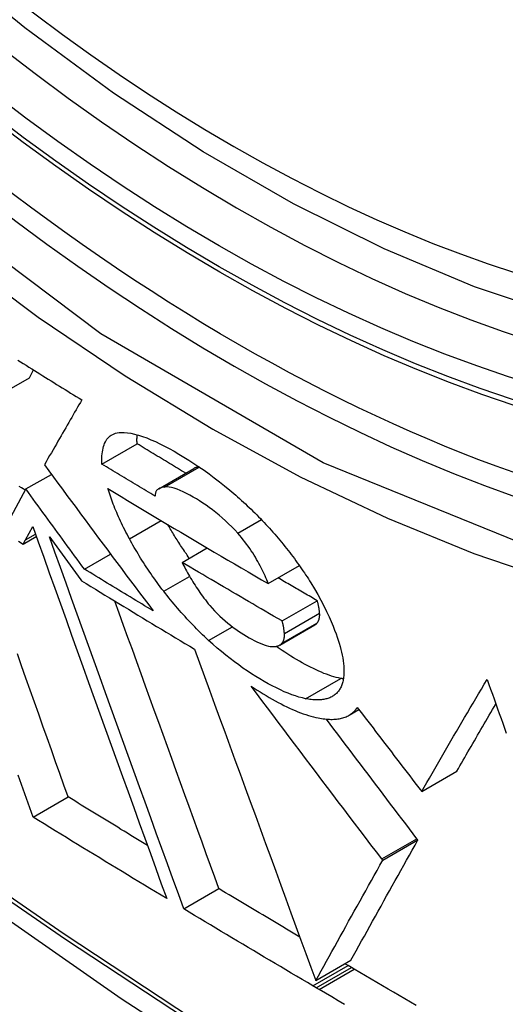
# Model space of a CAD drawing. Header units: inches. Extents: x 584 to 685, y 231 to 315.
# Tile 18 of 133: x 584.6489 to 584.7304, y 296.2059 to 296.3713. Entities that reach past the tile are written whole.
import ezdxf

# ---------------------------------------------------------------- set-up
doc = ezdxf.new("R2010")
doc.units = ezdxf.units.IN
doc.header["$MEASUREMENT"] = 0
doc.layers.add('Visible Edges(ANSI)', color=7, linetype='Continuous', lineweight=25)
doc.layers.add('Visible Tangent Edges(ANSI)', color=7, linetype='Continuous', lineweight=25)

msp = doc.modelspace()

# ---------------------------------------------------------------- linework, layer by layer
at = {"layer": 'Visible Edges(ANSI)'}
for p, q in [((584.65052, 296.31111), (584.65121, 296.31244)), ((584.64463, 296.30772), (584.65052, 296.31111)), ((584.6627, 296.29663), (584.6686, 296.30003)), ((584.67224, 296.29249), (584.67813, 296.29589)), ((584.64995, 296.29244), (584.65422, 296.2949)), ((584.64995, 296.29244), (584.64699, 296.28693)), ((584.64988, 296.28391), (584.65109, 296.28615)), ((584.64949, 296.28318), (584.65169, 296.28445)), ((584.64949, 296.28318), (584.64988, 296.28391)), ((584.65976, 296.27899), (584.66414, 296.28152)), ((584.67614, 296.28012), (584.68034, 296.28255)), ((584.69061, 296.27655), (584.69583, 296.27957)), ((584.69292, 296.27028), (584.69882, 296.27368)), ((584.69254, 296.26622), (584.69844, 296.26963)), ((584.70416, 296.25444), (584.70582, 296.25539)), ((584.71635, 296.24162), (584.72224, 296.24503)), ((584.71609, 296.24196), (584.71635, 296.24162)), ((584.65114, 296.23732), (584.65703, 296.24072)), ((584.70982, 296.23008), (584.71571, 296.23349)), ((584.71571, 296.23349), (584.71554, 296.23371)), ((584.70982, 296.23008), (584.70964, 296.23031)), ((584.67643, 296.22192), (584.68233, 296.22532)), ((584.69858, 296.20989), (584.70448, 296.2133)), ((584.70399, 296.21241), (584.70347, 296.21271)), ((584.70455, 296.21207), (584.70399, 296.21241)), ((584.70503, 296.21179), (584.70455, 296.21207)), ((584.69865, 296.20867), (584.69809, 296.209)), ((584.69913, 296.20839), (584.69865, 296.20867))]:
    msp.add_line(p, q, dxfattribs=at)
at = {"layer": 'Visible Edges(ANSI)', "flags": 128}
for points in [[(584.84967, 296.32963), (584.8378, 296.32369), (584.82524, 296.31915), (584.81207, 296.31601), (584.7984, 296.31429), (584.78431, 296.314), (584.76988, 296.31509), (584.75517, 296.31755), (584.74025, 296.32133), (584.72518, 296.32641), (584.71003, 296.33276), (584.69485, 296.34032), (584.6797, 296.34907), (584.66465, 296.35894), (584.64975, 296.36991), (584.63506, 296.38192), (584.62064, 296.39491), (584.60656, 296.40881), (584.59288, 296.42357), (584.57965, 296.43913), (584.56692, 296.45541), (584.55477, 296.47234), (584.54323, 296.48984), (584.53236, 296.50783)], [(584.4436, 296.38986), (584.47941, 296.3557), (584.51578, 296.32294), (584.55266, 296.29162), (584.59, 296.26181), (584.62777, 296.23354), (584.6659, 296.20688), (584.70436, 296.18188), (584.74309, 296.15857), (584.78206, 296.13702), (584.82123, 296.11727), (584.86054, 296.09936), (584.89995, 296.08335), (584.93943, 296.06928), (584.97892, 296.05722), (585.01839, 296.04721), (585.05777, 296.0393)], [(584.64858, 296.31409), (584.64905, 296.3138), (584.64951, 296.31351), (584.64998, 296.31321), (584.65044, 296.31292), (584.65091, 296.31263), (584.65137, 296.31234), (584.65184, 296.31205), (584.6523, 296.31176), (584.65277, 296.31147), (584.65324, 296.31118), (584.6537, 296.31089), (584.65417, 296.3106), (584.65464, 296.3103), (584.6551, 296.31001), (584.65557, 296.30972), (584.65604, 296.30943), (584.65651, 296.30914), (584.65698, 296.30885), (584.65745, 296.30856), (584.65792, 296.30827), (584.65839, 296.30798), (584.65886, 296.3077), (584.65933, 296.30741)], [(584.65933, 296.30741), (584.65909, 296.30699), (584.65885, 296.30657), (584.6586, 296.30616), (584.65836, 296.30574), (584.65812, 296.30532), (584.65787, 296.30489), (584.65763, 296.30447), (584.65738, 296.30404), (584.65713, 296.3036), (584.65688, 296.30317), (584.65663, 296.30273), (584.65637, 296.30229), (584.65611, 296.30184), (584.65585, 296.30138), (584.65558, 296.30092), (584.65532, 296.30046), (584.65505, 296.29999), (584.65477, 296.29951), (584.65449, 296.29903), (584.65421, 296.29854), (584.65392, 296.29804), (584.65363, 296.29754), (584.65334, 296.29702), (584.65304, 296.2965)], [(584.6627, 296.29663), (584.66269, 296.29699), (584.66269, 296.29734), (584.6627, 296.29768), (584.66271, 296.29802), (584.66274, 296.29835), (584.66278, 296.29867), (584.66283, 296.29898), (584.66289, 296.29927), (584.66296, 296.29956), (584.66305, 296.29983), (584.66315, 296.30009), (584.66327, 296.30034), (584.66339, 296.30057), (584.66354, 296.30079), (584.6637, 296.30099), (584.66387, 296.30117), (584.66406, 296.30134), (584.66427, 296.30148), (584.6645, 296.30161), (584.66474, 296.30172), (584.665, 296.30181), (584.66528, 296.30187), (584.66557, 296.30191), (584.66589, 296.30194)], [(584.66589, 296.30194), (584.66641, 296.30193), (584.66697, 296.30188), (584.66756, 296.30179), (584.66818, 296.30166), (584.66883, 296.30148), (584.66951, 296.30126), (584.67021, 296.30101), (584.67093, 296.30072), (584.67167, 296.30039), (584.67243, 296.30003), (584.6732, 296.29964), (584.67399, 296.29922), (584.6748, 296.29877), (584.67561, 296.2983), (584.67644, 296.2978), (584.67728, 296.29729), (584.67812, 296.29674), (584.67897, 296.29617), (584.67983, 296.29558), (584.68069, 296.29496), (584.68155, 296.29432), (584.68242, 296.29365), (584.68329, 296.29296), (584.68416, 296.29224)], [(584.6686, 296.30003), (584.66859, 296.3001), (584.66859, 296.30017), (584.66859, 296.30023), (584.66859, 296.3003), (584.66859, 296.30036), (584.66858, 296.30042), (584.66858, 296.30049), (584.66858, 296.30055), (584.66858, 296.30062), (584.66858, 296.30068), (584.66858, 296.30074), (584.66858, 296.30081), (584.66858, 296.30087), (584.66858, 296.30093), (584.66859, 296.30099), (584.66859, 296.30106), (584.66859, 296.30112), (584.66859, 296.30118), (584.6686, 296.30124), (584.6686, 296.3013), (584.6686, 296.30136), (584.66861, 296.30142), (584.66861, 296.30148), (584.66862, 296.30154)], [(584.67675, 296.2951), (584.67641, 296.2953), (584.67607, 296.29551), (584.67573, 296.29571), (584.67539, 296.29592), (584.67505, 296.29612), (584.67471, 296.29633), (584.67437, 296.29653), (584.67403, 296.29674), (584.67369, 296.29694), (584.67335, 296.29715), (584.67301, 296.29735), (584.67267, 296.29756), (584.67233, 296.29777), (584.67199, 296.29797), (584.67165, 296.29818), (584.67131, 296.29838), (584.67097, 296.29859), (584.67063, 296.2988), (584.67029, 296.299), (584.66995, 296.29921), (584.66961, 296.29942), (584.66927, 296.29962), (584.66893, 296.29983), (584.6686, 296.30003)], [(584.65304, 296.2965), (584.65379, 296.29547), (584.65455, 296.29445), (584.65531, 296.29342), (584.65607, 296.29239), (584.65683, 296.29136), (584.65759, 296.29034), (584.65835, 296.28931), (584.65911, 296.28828), (584.65987, 296.28726), (584.66063, 296.28623), (584.66139, 296.28521), (584.66215, 296.28418), (584.66292, 296.28316), (584.66368, 296.28214), (584.66444, 296.28111), (584.66521, 296.28009), (584.66597, 296.27907), (584.66673, 296.27805), (584.66749, 296.27703), (584.66826, 296.27602), (584.66902, 296.275), (584.66978, 296.27398), (584.67054, 296.27297), (584.6713, 296.27196)], [(584.67164, 296.29122), (584.67126, 296.29145), (584.67089, 296.29167), (584.67052, 296.2919), (584.67014, 296.29212), (584.66977, 296.29235), (584.66939, 296.29257), (584.66902, 296.2928), (584.66865, 296.29302), (584.66827, 296.29325), (584.6679, 296.29347), (584.66753, 296.2937), (584.66716, 296.29392), (584.66678, 296.29415), (584.66641, 296.29437), (584.66604, 296.2946), (584.66567, 296.29482), (584.6653, 296.29505), (584.66493, 296.29528), (584.66455, 296.2955), (584.66418, 296.29573), (584.66381, 296.29595), (584.66344, 296.29618), (584.66307, 296.29641), (584.6627, 296.29663)], [(584.679, 296.29616), (584.67896, 296.29615), (584.67892, 296.29614), (584.67888, 296.29614), (584.67884, 296.29613), (584.6788, 296.29612), (584.67876, 296.29612), (584.67872, 296.29611), (584.67868, 296.2961), (584.67864, 296.29609), (584.67861, 296.29608), (584.67857, 296.29607), (584.67853, 296.29606), (584.6785, 296.29605), (584.67846, 296.29604), (584.67843, 296.29603), (584.67839, 296.29601), (584.67836, 296.296), (584.67832, 296.29599), (584.67829, 296.29597), (584.67826, 296.29596), (584.67823, 296.29594), (584.67819, 296.29593), (584.67816, 296.29591), (584.67813, 296.29589)], [(584.64984, 296.29223), (584.64951, 296.29244), (584.64918, 296.29265), (584.64884, 296.29286)], [(584.67321, 296.29276), (584.6731, 296.29275), (584.67299, 296.29273), (584.67288, 296.29272), (584.67277, 296.29269), (584.67267, 296.29267), (584.67257, 296.29264), (584.67248, 296.2926), (584.67238, 296.29256), (584.67229, 296.29252), (584.67221, 296.29247), (584.67213, 296.29242), (584.67205, 296.29236), (584.67198, 296.2923), (584.67192, 296.29223), (584.67186, 296.29216), (584.67181, 296.29208), (584.67176, 296.292), (584.67172, 296.29191), (584.67169, 296.29181), (584.67166, 296.29171), (584.67165, 296.29159), (584.67163, 296.29148), (584.67163, 296.29135), (584.67164, 296.29122)], [(584.68549, 296.28501), (584.685, 296.28556), (584.68448, 296.28609), (584.68396, 296.28661), (584.68342, 296.28711), (584.68288, 296.28759), (584.68234, 296.28806), (584.6818, 296.2885), (584.68125, 296.28892), (584.68071, 296.28933), (584.68016, 296.28971), (584.67962, 296.29008), (584.67909, 296.29043), (584.67856, 296.29076), (584.67802, 296.29109), (584.67745, 296.29141), (584.67689, 296.29171), (584.67635, 296.29198), (584.67582, 296.29221), (584.67532, 296.29241), (584.67484, 296.29256), (584.67439, 296.29268), (584.67396, 296.29275), (584.67357, 296.29278), (584.67321, 296.29276)], [(584.65976, 296.27899), (584.65935, 296.27955), (584.65894, 296.28011), (584.65853, 296.28067), (584.65812, 296.28123), (584.65771, 296.28178), (584.6573, 296.28234), (584.65689, 296.2829), (584.65649, 296.28346), (584.65608, 296.28402), (584.65567, 296.28458), (584.65526, 296.28514), (584.65485, 296.2857), (584.65444, 296.28626), (584.65403, 296.28682), (584.65362, 296.28738), (584.65321, 296.28794), (584.6528, 296.28851), (584.6524, 296.28907), (584.65199, 296.28963), (584.65158, 296.29019), (584.65117, 296.29075), (584.65076, 296.29131), (584.65036, 296.29187), (584.64995, 296.29244)], [(584.66731, 296.28407), (584.66711, 296.28446), (584.66691, 296.28483), (584.66672, 296.28521), (584.66653, 296.28558), (584.66634, 296.28596), (584.66616, 296.28632), (584.66599, 296.28669), (584.66582, 296.28705), (584.66565, 296.28742), (584.66549, 296.28777), (584.66533, 296.28813), (584.66518, 296.28848), (584.66503, 296.28884), (584.66489, 296.28919), (584.66475, 296.28953), (584.66461, 296.28988), (584.66448, 296.29022), (584.66436, 296.29056), (584.66423, 296.2909), (584.66412, 296.29123), (584.664, 296.29156), (584.66389, 296.29189), (584.66379, 296.29222), (584.66368, 296.29255)], [(584.66368, 296.29255), (584.66479, 296.29187), (584.6659, 296.2912), (584.66701, 296.29053), (584.66812, 296.28985), (584.66923, 296.28918), (584.67035, 296.28851), (584.67146, 296.28784), (584.67258, 296.28717), (584.67369, 296.2865), (584.67481, 296.28583), (584.67593, 296.28517), (584.67705, 296.2845), (584.67817, 296.28383), (584.6793, 296.28317), (584.68042, 296.2825), (584.68155, 296.28184), (584.68268, 296.28118), (584.68381, 296.28051), (584.68494, 296.27985), (584.68607, 296.27919), (584.68721, 296.27853), (584.68834, 296.27787), (584.68948, 296.27721), (584.69061, 296.27655)], [(584.68416, 296.29224), (584.68449, 296.29196), (584.68482, 296.29168), (584.68515, 296.29139), (584.68547, 296.29111), (584.6858, 296.29082), (584.68612, 296.29052), (584.68644, 296.29023), (584.68677, 296.28993), (584.68709, 296.28963), (584.68741, 296.28933), (584.68772, 296.28903), (584.68804, 296.28872), (584.68836, 296.28841), (584.68867, 296.28809), (584.68898, 296.28778), (584.68929, 296.28746), (584.6896, 296.28714), (584.6899, 296.28682), (584.69021, 296.2865), (584.6905, 296.28617), (584.6908, 296.28585), (584.6911, 296.28552), (584.69139, 296.28519), (584.69168, 296.28486)], [(584.65109, 296.28615), (584.65201, 296.28357), (584.65293, 296.28097), (584.65386, 296.27837), (584.6548, 296.27576), (584.65574, 296.27313), (584.65668, 296.27051), (584.65762, 296.26787), (584.65857, 296.26524), (584.65952, 296.2626), (584.66047, 296.25996), (584.66142, 296.25732), (584.66236, 296.25468), (584.66331, 296.25204), (584.66426, 296.24941), (584.66521, 296.24679), (584.66615, 296.24417), (584.66709, 296.24156), (584.66803, 296.23896), (584.66897, 296.23637), (584.6699, 296.23379), (584.67082, 296.23123), (584.67175, 296.22868), (584.67266, 296.22615), (584.67357, 296.22364)], [(584.67736, 296.28083), (584.67719, 296.28106), (584.67702, 296.2813), (584.67686, 296.28154), (584.67669, 296.28178), (584.67653, 296.28202), (584.67637, 296.28225), (584.67621, 296.28249), (584.67606, 296.28272), (584.6759, 296.28296), (584.67575, 296.2832), (584.6756, 296.28343), (584.67545, 296.28367), (584.6753, 296.2839), (584.67515, 296.28413), (584.67501, 296.28437), (584.67486, 296.2846), (584.67472, 296.28483), (584.67458, 296.28507), (584.67444, 296.2853), (584.67431, 296.28553), (584.67417, 296.28576), (584.67404, 296.28599), (584.67391, 296.28622), (584.67378, 296.28645)], [(584.65389, 296.28442), (584.65412, 296.28412), (584.65434, 296.28381), (584.65456, 296.2835), (584.65479, 296.28319), (584.65501, 296.28288), (584.65524, 296.28258), (584.65546, 296.28227), (584.65569, 296.28196), (584.65591, 296.28165), (584.65614, 296.28134), (584.65636, 296.28104), (584.65659, 296.28073), (584.65681, 296.28042), (584.65704, 296.28011), (584.65726, 296.2798), (584.65749, 296.2795), (584.65771, 296.27919), (584.65794, 296.27888), (584.65816, 296.27857), (584.65839, 296.27827), (584.65861, 296.27796), (584.65884, 296.27765), (584.65906, 296.27734), (584.65929, 296.27704)], [(584.67643, 296.22192), (584.67552, 296.22443), (584.6746, 296.22696), (584.67368, 296.2295), (584.67275, 296.23206), (584.67182, 296.23464), (584.67088, 296.23723), (584.66994, 296.23983), (584.669, 296.24244), (584.66805, 296.24506), (584.6671, 296.24768), (584.66615, 296.25032), (584.6652, 296.25295), (584.66425, 296.25559), (584.6633, 296.25823), (584.66235, 296.26087), (584.6614, 296.26351), (584.66045, 296.26615), (584.6595, 296.26878), (584.65856, 296.27141), (584.65761, 296.27403), (584.65668, 296.27665), (584.65574, 296.27925), (584.65481, 296.28184), (584.65389, 296.28442)], [(584.69061, 296.27655), (584.69048, 296.27688), (584.69035, 296.2772), (584.6902, 296.27753), (584.69006, 296.27786), (584.6899, 296.2782), (584.68974, 296.27854), (584.68958, 296.27888), (584.68941, 296.27922), (584.68923, 296.27956), (584.68904, 296.27991), (584.68885, 296.28026), (584.68865, 296.28062), (584.68844, 296.28098), (584.68822, 296.28134), (584.68799, 296.2817), (584.68775, 296.28207), (584.6875, 296.28244), (584.68724, 296.28281), (584.68698, 296.28318), (584.6867, 296.28355), (584.68641, 296.28391), (584.68612, 296.28428), (584.68581, 296.28465), (584.68549, 296.28501)], [(584.69168, 296.28486), (584.69197, 296.28452), (584.69227, 296.28418), (584.69255, 296.28383), (584.69284, 296.28349), (584.69312, 296.28315), (584.6934, 296.2828), (584.69367, 296.28246), (584.69394, 296.28212), (584.69421, 296.28177), (584.69447, 296.28143), (584.69473, 296.28109), (584.69498, 296.28075), (584.69523, 296.2804), (584.69548, 296.28006), (584.69572, 296.27972), (584.69596, 296.27938), (584.6962, 296.27904), (584.69643, 296.2787), (584.69666, 296.27836), (584.69688, 296.27802), (584.69711, 296.27768), (584.69733, 296.27734), (584.69754, 296.277), (584.69775, 296.27666)], [(584.64871, 296.28367), (584.64949, 296.28318)], [(584.67306, 296.27526), (584.67277, 296.27564), (584.67249, 296.27601), (584.67221, 296.27639), (584.67194, 296.27676), (584.67167, 296.27714), (584.6714, 296.27751), (584.67114, 296.27788), (584.67088, 296.27825), (584.67063, 296.27863), (584.67038, 296.279), (584.67013, 296.27936), (584.66989, 296.27973), (584.66966, 296.2801), (584.66942, 296.28047), (584.66919, 296.28083), (584.66897, 296.28119), (584.66875, 296.28156), (584.66853, 296.28192), (584.66832, 296.28228), (584.66811, 296.28264), (584.66791, 296.283), (584.66771, 296.28336), (584.66751, 296.28372), (584.66731, 296.28407)], [(584.69292, 296.27028), (584.69222, 296.27068), (584.69151, 296.27109), (584.69081, 296.2715), (584.6901, 296.27191), (584.6894, 296.27232), (584.6887, 296.27272), (584.688, 296.27313), (584.6873, 296.27354), (584.6866, 296.27395), (584.6859, 296.27436), (584.6852, 296.27477), (584.6845, 296.27518), (584.6838, 296.27559), (584.6831, 296.276), (584.6824, 296.27641), (584.68171, 296.27682), (584.68101, 296.27724), (584.68031, 296.27765), (584.67962, 296.27806), (584.67892, 296.27847), (584.67823, 296.27888), (584.67753, 296.2793), (584.67684, 296.27971), (584.67614, 296.28012)], [(584.67614, 296.28012), (584.67629, 296.27984), (584.67644, 296.27955), (584.67659, 296.27926), (584.67674, 296.27897), (584.6769, 296.27867), (584.67707, 296.27838), (584.67723, 296.27808), (584.67741, 296.27778), (584.67758, 296.27747), (584.67776, 296.27717), (584.67795, 296.27687), (584.67814, 296.27656), (584.67833, 296.27626), (584.67853, 296.27595), (584.67873, 296.27565), (584.67894, 296.27534), (584.67915, 296.27503), (584.67937, 296.27472), (584.67959, 296.27442), (584.67982, 296.27411), (584.68006, 296.2738), (584.6803, 296.27349), (584.68055, 296.27318), (584.6808, 296.27288)], [(584.6713, 296.27196), (584.67082, 296.27225), (584.67034, 296.27254), (584.66985, 296.27283), (584.66937, 296.27313), (584.66889, 296.27342), (584.66841, 296.27371), (584.66792, 296.274), (584.66744, 296.2743), (584.66696, 296.27459), (584.66648, 296.27488), (584.666, 296.27517), (584.66552, 296.27547), (584.66504, 296.27576), (584.66455, 296.27605), (584.66407, 296.27635), (584.66359, 296.27664), (584.66311, 296.27693), (584.66264, 296.27723), (584.66216, 296.27752), (584.66168, 296.27782), (584.6612, 296.27811), (584.66072, 296.2784), (584.66024, 296.2787), (584.65976, 296.27899)], [(584.65929, 296.27704), (584.66007, 296.27655), (584.66085, 296.27607), (584.66164, 296.27559), (584.66242, 296.27511), (584.66321, 296.27463), (584.66399, 296.27415), (584.66478, 296.27367), (584.66556, 296.27319), (584.66635, 296.27271), (584.66714, 296.27223), (584.66793, 296.27175), (584.66872, 296.27127), (584.6695, 296.2708), (584.67029, 296.27032), (584.67108, 296.26984), (584.67187, 296.26936), (584.67267, 296.26889), (584.67346, 296.26841), (584.67425, 296.26793), (584.67504, 296.26746), (584.67583, 296.26698), (584.67663, 296.2665), (584.67742, 296.26603), (584.67822, 296.26555)], [(584.69882, 296.27368), (584.69855, 296.27384), (584.69827, 296.274), (584.698, 296.27416), (584.69772, 296.27432), (584.69745, 296.27448), (584.69717, 296.27463), (584.6969, 296.27479), (584.69663, 296.27495), (584.69635, 296.27511), (584.69608, 296.27527), (584.6958, 296.27543), (584.69553, 296.27559), (584.69526, 296.27575), (584.69498, 296.27591), (584.69471, 296.27607), (584.69444, 296.27622), (584.69416, 296.27638), (584.69389, 296.27654), (584.69362, 296.2767), (584.69334, 296.27686), (584.69307, 296.27702), (584.6928, 296.27718), (584.69252, 296.27734), (584.69225, 296.2775)], [(584.69775, 296.27666), (584.69835, 296.27568), (584.69891, 296.2747), (584.69944, 296.27375), (584.69993, 296.2728), (584.70039, 296.27187), (584.7008, 296.27099), (584.70116, 296.27016), (584.70147, 296.26941), (584.70174, 296.26873), (584.70197, 296.26812), (584.70216, 296.26758), (584.70234, 296.26705), (584.7025, 296.26653), (584.70265, 296.26601), (584.70279, 296.26551), (584.70291, 296.26502), (584.70301, 296.26454), (584.7031, 296.26406), (584.70317, 296.2636), (584.70323, 296.26315), (584.70327, 296.26271), (584.7033, 296.26229), (584.70331, 296.26187), (584.7033, 296.26147)], [(584.6806, 296.26701), (584.68026, 296.26733), (584.67992, 296.26765), (584.67958, 296.26797), (584.67925, 296.2683), (584.67892, 296.26863), (584.67858, 296.26896), (584.67826, 296.26929), (584.67793, 296.26963), (584.6776, 296.26997), (584.67728, 296.27031), (584.67696, 296.27065), (584.67664, 296.271), (584.67633, 296.27135), (584.67601, 296.2717), (584.6757, 296.27205), (584.67539, 296.2724), (584.67509, 296.27276), (584.67479, 296.27311), (584.67449, 296.27347), (584.6742, 296.27382), (584.67391, 296.27418), (584.67362, 296.27454), (584.67334, 296.2749), (584.67306, 296.27526)], [(584.68233, 296.22532), (584.68162, 296.22726), (584.68092, 296.22921), (584.68021, 296.23117), (584.67949, 296.23314), (584.67877, 296.23511), (584.67805, 296.2371), (584.67733, 296.2391), (584.67661, 296.2411), (584.67588, 296.24311), (584.67515, 296.24512), (584.67442, 296.24715), (584.67369, 296.24917), (584.67295, 296.2512), (584.67222, 296.25323), (584.67149, 296.25527), (584.67075, 296.25731), (584.67001, 296.25935), (584.66928, 296.26139), (584.66854, 296.26343), (584.66781, 296.26547), (584.66707, 296.2675), (584.66634, 296.26954), (584.66561, 296.27158), (584.66488, 296.27361)], [(584.6808, 296.27288), (584.6812, 296.27242), (584.68161, 296.27196), (584.68204, 296.27152), (584.68248, 296.27109), (584.68292, 296.27068), (584.68337, 296.27029), (584.68382, 296.26991), (584.68427, 296.26955), (584.68472, 296.2692), (584.68518, 296.26887), (584.68563, 296.26856), (584.68607, 296.26827), (584.68651, 296.26799), (584.68695, 296.26772), (584.68739, 296.26746), (584.68783, 296.26722), (584.68826, 296.26699), (584.68868, 296.26678), (584.6891, 296.26658), (584.6895, 296.26641), (584.68989, 296.26627), (584.69026, 296.26615), (584.69062, 296.26606), (584.69095, 296.26601)], [(584.69922, 296.27159), (584.69921, 296.27166), (584.6992, 296.27174), (584.69919, 296.27182), (584.69919, 296.27191), (584.69918, 296.27199), (584.69917, 296.27207), (584.69916, 296.27215), (584.69914, 296.27224), (584.69913, 296.27232), (584.69912, 296.27241), (584.6991, 296.2725), (584.69909, 296.27258), (584.69907, 296.27267), (584.69905, 296.27276), (584.69904, 296.27285), (584.69902, 296.27294), (584.699, 296.27303), (584.69897, 296.27312), (584.69895, 296.27321), (584.69893, 296.27331), (584.6989, 296.2734), (584.69888, 296.27349), (584.69885, 296.27359), (584.69882, 296.27368)], [(584.69875, 296.26988), (584.69879, 296.26993), (584.69883, 296.26998), (584.69887, 296.27003), (584.69891, 296.27009), (584.69894, 296.27015), (584.69898, 296.2702), (584.69901, 296.27027), (584.69904, 296.27033), (584.69907, 296.27039), (584.69909, 296.27046), (584.69912, 296.27053), (584.69914, 296.2706), (584.69916, 296.27067), (584.69917, 296.27074), (584.69919, 296.27082), (584.6992, 296.27089), (584.69921, 296.27097), (584.69922, 296.27105), (584.69922, 296.27114), (584.69923, 296.27122), (584.69923, 296.27131), (584.69923, 296.2714), (584.69922, 296.27149), (584.69922, 296.27159)], [(584.69332, 296.26818), (584.69331, 296.26826), (584.6933, 296.26834), (584.6933, 296.26842), (584.69329, 296.2685), (584.69328, 296.26858), (584.69327, 296.26866), (584.69326, 296.26875), (584.69324, 296.26883), (584.69323, 296.26892), (584.69322, 296.269), (584.6932, 296.26909), (584.69319, 296.26918), (584.69317, 296.26927), (584.69316, 296.26936), (584.69314, 296.26945), (584.69312, 296.26954), (584.6931, 296.26963), (584.69308, 296.26972), (584.69305, 296.26981), (584.69303, 296.2699), (584.693, 296.26999), (584.69298, 296.27009), (584.69295, 296.27018), (584.69292, 296.27028)], [(584.69844, 296.26963), (584.69845, 296.26963), (584.69847, 296.26964), (584.69848, 296.26965), (584.69849, 296.26966), (584.69851, 296.26967), (584.69852, 296.26968), (584.69854, 296.26969), (584.69855, 296.2697), (584.69856, 296.26971), (584.69858, 296.26972), (584.69859, 296.26973), (584.6986, 296.26974), (584.69862, 296.26975), (584.69863, 296.26976), (584.69864, 296.26977), (584.69865, 296.26978), (584.69867, 296.26979), (584.69868, 296.26981), (584.69869, 296.26982), (584.6987, 296.26983), (584.69871, 296.26984), (584.69873, 296.26985), (584.69874, 296.26987), (584.69875, 296.26988)], [(584.69285, 296.26647), (584.69289, 296.26652), (584.69293, 296.26657), (584.69297, 296.26663), (584.69301, 296.26668), (584.69305, 296.26674), (584.69308, 296.2668), (584.69311, 296.26686), (584.69314, 296.26692), (584.69317, 296.26699), (584.69319, 296.26705), (584.69322, 296.26712), (584.69324, 296.26719), (584.69326, 296.26726), (584.69327, 296.26734), (584.69329, 296.26741), (584.6933, 296.26749), (584.69331, 296.26757), (584.69332, 296.26765), (584.69332, 296.26773), (584.69333, 296.26782), (584.69333, 296.2679), (584.69333, 296.26799), (584.69332, 296.26809), (584.69332, 296.26818)], [(584.69688, 296.25722), (584.69633, 296.25734), (584.69575, 296.25749), (584.69516, 296.25768), (584.69455, 296.25789), (584.69392, 296.25813), (584.69328, 296.2584), (584.69263, 296.2587), (584.69196, 296.25902), (584.69128, 296.25937), (584.6906, 296.25974), (584.6899, 296.26013), (584.6892, 296.26054), (584.6885, 296.26097), (584.68779, 296.26142), (584.68708, 296.26189), (584.68636, 296.26237), (584.68564, 296.26288), (584.68492, 296.26341), (584.6842, 296.26396), (584.68348, 296.26453), (584.68276, 296.26512), (584.68204, 296.26573), (584.68132, 296.26636), (584.6806, 296.26701)], [(584.69095, 296.26601), (584.69105, 296.266), (584.69116, 296.26599), (584.69126, 296.26599), (584.69135, 296.26598), (584.69145, 296.26598), (584.69154, 296.26598), (584.69164, 296.26598), (584.69173, 296.26599), (584.69182, 296.266), (584.6919, 296.26601), (584.69199, 296.26603), (584.69207, 296.26604), (584.69215, 296.26606), (584.69222, 296.26608), (584.6923, 296.26611), (584.69237, 296.26614), (584.69244, 296.26617), (584.69251, 296.2662), (584.69257, 296.26624), (584.69263, 296.26628), (584.69269, 296.26632), (584.69275, 296.26637), (584.6928, 296.26642), (584.69285, 296.26647)], [(584.65703, 296.24072), (584.65633, 296.24269), (584.65563, 296.24466), (584.65493, 296.24664), (584.65422, 296.24863), (584.65351, 296.25062), (584.6528, 296.25263), (584.65209, 296.25463), (584.65137, 296.25665), (584.65066, 296.25867), (584.64994, 296.26069), (584.64923, 296.26272), (584.64851, 296.26475)], [(584.67822, 296.26555), (584.67906, 296.26325), (584.6799, 296.26095), (584.68075, 296.25863), (584.6816, 296.25631), (584.68245, 296.25398), (584.6833, 296.25164), (584.68416, 296.2493), (584.68501, 296.24696), (584.68587, 296.24462), (584.68673, 296.24227), (584.68759, 296.23993), (584.68844, 296.23758), (584.6893, 296.23524), (584.69016, 296.2329), (584.69101, 296.23056), (584.69186, 296.22823), (584.69272, 296.22591), (584.69356, 296.22359), (584.69441, 296.22128), (584.69525, 296.21898), (584.69609, 296.21669), (584.69693, 296.21441), (584.69776, 296.21215), (584.69858, 296.20989)], [(584.70278, 296.26062), (584.7024, 296.2607), (584.70202, 296.2608), (584.70162, 296.26091), (584.70122, 296.26103), (584.7008, 296.26117), (584.70038, 296.26132), (584.69995, 296.26148), (584.69952, 296.26166), (584.69907, 296.26185), (584.69862, 296.26206), (584.69817, 296.26227), (584.69771, 296.2625), (584.69724, 296.26274), (584.69677, 296.26299), (584.6963, 296.26325), (584.69582, 296.26352), (584.69534, 296.26381), (584.69486, 296.26409), (584.69437, 296.26439), (584.69389, 296.26469), (584.6934, 296.26501), (584.69291, 296.26533), (584.69242, 296.26567), (584.69192, 296.26601)], [(584.7033, 296.26147), (584.70328, 296.26126), (584.70327, 296.26105), (584.70325, 296.26084), (584.70322, 296.26064), (584.70319, 296.26045), (584.70315, 296.26026), (584.70311, 296.26007), (584.70306, 296.25989), (584.703, 296.25971), (584.70295, 296.25954), (584.70288, 296.25938), (584.70281, 296.25922), (584.70274, 296.25906), (584.70266, 296.25891), (584.70257, 296.25877), (584.70248, 296.25863), (584.70238, 296.25849), (584.70228, 296.25836), (584.70217, 296.25824), (584.70205, 296.25812), (584.70193, 296.25801), (584.70181, 296.2579), (584.70167, 296.2578), (584.70153, 296.2577)], [(584.7032, 296.26055), (584.70319, 296.26055), (584.70317, 296.26055), (584.70315, 296.26056), (584.70313, 296.26056), (584.70312, 296.26056), (584.7031, 296.26056), (584.70308, 296.26057), (584.70306, 296.26057), (584.70305, 296.26057), (584.70303, 296.26058), (584.70301, 296.26058), (584.70299, 296.26058), (584.70298, 296.26059), (584.70296, 296.26059), (584.70294, 296.26059), (584.70292, 296.2606), (584.70291, 296.2606), (584.70289, 296.2606), (584.70287, 296.26061), (584.70285, 296.26061), (584.70284, 296.26061), (584.70282, 296.26062), (584.7028, 296.26062), (584.70278, 296.26062)], [(584.71635, 296.24162), (584.71678, 296.24238), (584.71721, 296.24314), (584.71765, 296.2439), (584.71809, 296.24467), (584.71854, 296.24544), (584.71898, 296.24622), (584.71943, 296.24699), (584.71988, 296.24777), (584.72033, 296.24855), (584.72078, 296.24934), (584.72124, 296.25012), (584.7217, 296.25091), (584.72216, 296.2517), (584.72262, 296.25249), (584.72309, 296.25328), (584.72355, 296.25407), (584.72402, 296.25487), (584.72449, 296.25566), (584.72496, 296.25646), (584.72543, 296.25725), (584.7259, 296.25805), (584.72637, 296.25884), (584.72685, 296.25964), (584.72732, 296.26043)], [(584.72732, 296.26043), (584.72762, 296.25962), (584.72791, 296.2588), (584.7282, 296.25799), (584.72849, 296.25717), (584.72878, 296.25636), (584.72908, 296.25554), (584.72937, 296.25472), (584.72966, 296.25391), (584.72995, 296.25309), (584.73025, 296.25227), (584.73054, 296.25145)], [(584.68771, 296.25934), (584.68823, 296.259), (584.68874, 296.25867), (584.68925, 296.25835), (584.68975, 296.25804), (584.69026, 296.25773), (584.69076, 296.25744), (584.69126, 296.25715), (584.69176, 296.25687), (584.69226, 296.2566), (584.69275, 296.25634), (584.69323, 296.2561), (584.69372, 296.25586), (584.69419, 296.25564), (584.69466, 296.25542), (584.69513, 296.25522), (584.69559, 296.25503), (584.69604, 296.25486), (584.69648, 296.25469), (584.69692, 296.25454), (584.69735, 296.2544), (584.69777, 296.25428), (584.69818, 296.25417), (584.69859, 296.25407), (584.69898, 296.25399)], [(584.70964, 296.23031), (584.70874, 296.2315), (584.70783, 296.23269), (584.70693, 296.23389), (584.70602, 296.23509), (584.7051, 296.23629), (584.70419, 296.2375), (584.70328, 296.2387), (584.70236, 296.23991), (584.70145, 296.24112), (584.70053, 296.24233), (584.69961, 296.24355), (584.6987, 296.24476), (584.69778, 296.24597), (584.69686, 296.24719), (584.69595, 296.24841), (584.69503, 296.24962), (584.69411, 296.25084), (584.69319, 296.25205), (584.69228, 296.25327), (584.69136, 296.25449), (584.69045, 296.2557), (584.68954, 296.25692), (584.68862, 296.25813), (584.68771, 296.25934)], [(584.70153, 296.2577), (584.70139, 296.25762), (584.70125, 296.25754), (584.7011, 296.25746), (584.70095, 296.25739), (584.70079, 296.25733), (584.70062, 296.25727), (584.70045, 296.25722), (584.70028, 296.25717), (584.7001, 296.25713), (584.69992, 296.25709), (584.69973, 296.25707), (584.69954, 296.25704), (584.69934, 296.25703), (584.69913, 296.25701), (584.69893, 296.25701), (584.69872, 296.25701), (584.6985, 296.25702), (584.69828, 296.25703), (584.69806, 296.25705), (584.69783, 296.25707), (584.6976, 296.2571), (584.69737, 296.25713), (584.69713, 296.25717), (584.69688, 296.25722)], [(584.72224, 296.24503), (584.72251, 296.24549), (584.72277, 296.24595), (584.72303, 296.24641), (584.7233, 296.24687), (584.72357, 296.24734), (584.72383, 296.2478), (584.7241, 296.24827), (584.72437, 296.24874), (584.72464, 296.24921), (584.72491, 296.24968), (584.72518, 296.25015), (584.72546, 296.25062), (584.72573, 296.2511), (584.726, 296.25157), (584.72628, 296.25205), (584.72655, 296.25252), (584.72683, 296.253), (584.72711, 296.25347), (584.72738, 296.25395), (584.72766, 296.25443), (584.72794, 296.25491), (584.72822, 296.25539), (584.7285, 296.25587), (584.72878, 296.25635)], [(584.69898, 296.25399), (584.69927, 296.25394), (584.69954, 296.25389), (584.69981, 296.25385), (584.70008, 296.25382), (584.70035, 296.25379), (584.7006, 296.25377), (584.70086, 296.25376), (584.70111, 296.25375), (584.70135, 296.25375), (584.70159, 296.25376), (584.70182, 296.25377), (584.70205, 296.25379), (584.70227, 296.25382), (584.70249, 296.25386), (584.70271, 296.2539), (584.70291, 296.25394), (584.70311, 296.254), (584.70331, 296.25406), (584.7035, 296.25413), (584.70368, 296.2542), (584.70386, 296.25428), (584.70404, 296.25437), (584.7042, 296.25446), (584.70436, 296.25456)], [(584.70436, 296.25456), (584.70442, 296.2546), (584.70448, 296.25464), (584.70454, 296.25468), (584.7046, 296.25472), (584.70465, 296.25477), (584.70471, 296.25481), (584.70476, 296.25486), (584.70481, 296.2549), (584.70486, 296.25495), (584.70492, 296.255), (584.70497, 296.25504), (584.70502, 296.25509), (584.70506, 296.25514), (584.70511, 296.25519), (584.70516, 296.25525), (584.7052, 296.2553), (584.70525, 296.25535), (584.70529, 296.25541), (584.70534, 296.25546), (584.70538, 296.25552), (584.70542, 296.25557), (584.70546, 296.25563), (584.7055, 296.25569), (584.70554, 296.25575)], [(584.70554, 296.25575), (584.70598, 296.25518), (584.70642, 296.2546), (584.70686, 296.25402), (584.7073, 296.25345), (584.70774, 296.25287), (584.70818, 296.2523), (584.70862, 296.25172), (584.70906, 296.25114), (584.7095, 296.25057), (584.70994, 296.24999), (584.71038, 296.24942), (584.71082, 296.24884), (584.71126, 296.24827), (584.7117, 296.24769), (584.71214, 296.24712), (584.71258, 296.24654), (584.71302, 296.24597), (584.71346, 296.24539), (584.7139, 296.24482), (584.71434, 296.24425), (584.71477, 296.24368), (584.71521, 296.2431), (584.71565, 296.24253), (584.71609, 296.24196)], [(584.71554, 296.23371), (584.71492, 296.23454), (584.71429, 296.23537), (584.71366, 296.23619), (584.71303, 296.23702), (584.7124, 296.23785), (584.71177, 296.23869), (584.71114, 296.23952), (584.71051, 296.24035), (584.70987, 296.24119), (584.70924, 296.24202), (584.70861, 296.24286), (584.70797, 296.2437), (584.70734, 296.24454), (584.7067, 296.24538), (584.70607, 296.24622), (584.70543, 296.24706), (584.7048, 296.2479), (584.70416, 296.24874), (584.70353, 296.24958), (584.70289, 296.25042), (584.70226, 296.25126), (584.70162, 296.25211), (584.70099, 296.25295), (584.70035, 296.25379)], [(584.65114, 296.23732), (584.65031, 296.23966), (584.64948, 296.24201), (584.64864, 296.24437)], [(584.67034, 296.23257), (584.66978, 296.23291), (584.66923, 296.23325), (584.66867, 296.23359), (584.66812, 296.23393), (584.66756, 296.23427), (584.667, 296.23461), (584.66645, 296.23495), (584.66589, 296.23528), (584.66534, 296.23562), (584.66479, 296.23596), (584.66423, 296.2363), (584.66368, 296.23664), (584.66312, 296.23698), (584.66257, 296.23732), (584.66201, 296.23766), (584.66146, 296.238), (584.66091, 296.23834), (584.66035, 296.23868), (584.6598, 296.23902), (584.65924, 296.23936), (584.65869, 296.2397), (584.65814, 296.24004), (584.65758, 296.24038), (584.65703, 296.24072)], [(584.67357, 296.22364), (584.67263, 296.22421), (584.67169, 296.22478), (584.67075, 296.22534), (584.66982, 296.22591), (584.66888, 296.22648), (584.66794, 296.22705), (584.667, 296.22762), (584.66607, 296.22819), (584.66513, 296.22876), (584.66419, 296.22933), (584.66326, 296.2299), (584.66232, 296.23047), (584.66139, 296.23104), (584.66046, 296.23161), (584.65952, 296.23218), (584.65859, 296.23275), (584.65766, 296.23332), (584.65673, 296.23389), (584.6558, 296.23446), (584.65486, 296.23504), (584.65393, 296.23561), (584.653, 296.23618), (584.65207, 296.23675), (584.65114, 296.23732)], [(584.70448, 296.2133), (584.70492, 296.2141), (584.70537, 296.2149), (584.70582, 296.21571), (584.70627, 296.21653), (584.70673, 296.21736), (584.70718, 296.21819), (584.70765, 296.21902), (584.70811, 296.21986), (584.70858, 296.2207), (584.70905, 296.22155), (584.70952, 296.2224), (584.70999, 296.22325), (584.71047, 296.2241), (584.71094, 296.22495), (584.71142, 296.22581), (584.7119, 296.22667), (584.71238, 296.22752), (584.71285, 296.22838), (584.71333, 296.22924), (584.71381, 296.23009), (584.71429, 296.23094), (584.71476, 296.23179), (584.71524, 296.23264), (584.71571, 296.23349)], [(584.69858, 296.20989), (584.69902, 296.21069), (584.69947, 296.2115), (584.69992, 296.21231), (584.70037, 296.21313), (584.70083, 296.21395), (584.70129, 296.21478), (584.70175, 296.21561), (584.70221, 296.21645), (584.70268, 296.21729), (584.70315, 296.21814), (584.70362, 296.21899), (584.70409, 296.21984), (584.70457, 296.22069), (584.70504, 296.22155), (584.70552, 296.2224), (584.706, 296.22326), (584.70648, 296.22412), (584.70695, 296.22497), (584.70743, 296.22583), (584.70791, 296.22668), (584.70839, 296.22754), (584.70886, 296.22839), (584.70934, 296.22924), (584.70982, 296.23008)], [(584.69591, 296.21719), (584.69534, 296.21753), (584.69477, 296.21787), (584.6942, 296.2182), (584.69364, 296.21854), (584.69307, 296.21888), (584.6925, 296.21922), (584.69194, 296.21956), (584.69137, 296.2199), (584.6908, 296.22023), (584.69024, 296.22057), (584.68967, 296.22091), (584.6891, 296.22125), (584.68854, 296.22159), (584.68797, 296.22193), (584.68741, 296.22227), (584.68684, 296.2226), (584.68628, 296.22294), (584.68571, 296.22328), (584.68515, 296.22362), (584.68458, 296.22396), (584.68402, 296.2243), (584.68345, 296.22464), (584.68289, 296.22498), (584.68233, 296.22532)], [(584.69809, 296.209), (584.69718, 296.20954), (584.69627, 296.21007), (584.69537, 296.21061), (584.69446, 296.21115), (584.69356, 296.21168), (584.69265, 296.21222), (584.69174, 296.21276), (584.69084, 296.21329), (584.68994, 296.21383), (584.68903, 296.21437), (584.68813, 296.21491), (584.68723, 296.21545), (584.68632, 296.21598), (584.68542, 296.21652), (584.68452, 296.21706), (584.68362, 296.2176), (584.68272, 296.21814), (584.68182, 296.21868), (584.68092, 296.21922), (584.68002, 296.21976), (584.67912, 296.2203), (584.67823, 296.22083), (584.67733, 296.22137), (584.67643, 296.22192)], [(584.71543, 296.20569), (584.71448, 296.20625), (584.71354, 296.2068), (584.71259, 296.20735), (584.71164, 296.20791), (584.7107, 296.20846), (584.70975, 296.20902), (584.70881, 296.20957), (584.70786, 296.21013), (584.70692, 296.21068), (584.70597, 296.21124), (584.70503, 296.21179)], [(584.7034, 296.20587), (584.70233, 296.2065), (584.70127, 296.20713), (584.7002, 296.20776), (584.69913, 296.20839)]]:
    msp.add_lwpolyline(points, dxfattribs=at)
at = {"layer": 'Visible Edges(ANSI)'}
msp.add_ellipse((584.68587, 296.59647), major_axis=(0.15748, -0.27276), ratio=0.57735, start_param=2.363977, end_param=7.060801, dxfattribs=at)
msp.add_ellipse((584.68239, 296.59446), major_axis=(0.15994, -0.27703), ratio=0.57735, dxfattribs=at)
at = {"layer": 'Visible Tangent Edges(ANSI)'}
for p, q in [((584.67321, 296.29276), (584.67904, 296.29613)), ((584.66731, 296.28407), (584.67263, 296.28714)), ((584.68549, 296.28501), (584.68945, 296.2873)), ((584.64988, 296.28391), (584.65154, 296.28486)), ((584.67306, 296.27526), (584.67741, 296.27777)), ((584.69332, 296.26818), (584.69922, 296.27159)), ((584.69285, 296.26647), (584.69875, 296.26988)), ((584.6806, 296.26701), (584.68458, 296.26931)), ((584.69688, 296.25722), (584.70278, 296.26062)), ((584.70436, 296.25456), (584.70581, 296.2554)), ((584.70964, 296.23031), (584.71554, 296.23371)), ((584.69809, 296.209), (584.70399, 296.21241)), ((584.69865, 296.20867), (584.70455, 296.21207)), ((584.69913, 296.20839), (584.70503, 296.21179))]:
    msp.add_line(p, q, dxfattribs=at)
at = {"layer": 'Visible Tangent Edges(ANSI)', "flags": 128}
for points in [[(584.91998, 296.54043), (584.92815, 296.49376), (584.93082, 296.44926), (584.9279, 296.40805), (584.91949, 296.371), (584.90574, 296.33889), (584.887, 296.31247), (584.86375, 296.2924), (584.83652, 296.27916), (584.80582, 296.27291), (584.77223, 296.27382), (584.73664, 296.28186), (584.69979, 296.29685), (584.66249, 296.31849), (584.62569, 296.3462), (584.59005, 296.3795), (584.55648, 296.41758), (584.52576, 296.45949), (584.49862, 296.50432)], [(584.55515, 296.41417), (584.56805, 296.39871), (584.58136, 296.38389), (584.59502, 296.36975), (584.60898, 296.35638), (584.62316, 296.34383), (584.63751, 296.33213), (584.65201, 296.32132), (584.66661, 296.31142), (584.68128, 296.30247), (584.69597, 296.29448), (584.71059, 296.28752), (584.72509, 296.28161), (584.73943, 296.27676), (584.75357, 296.27297), (584.76745, 296.27026), (584.78104, 296.26864), (584.7943, 296.26812), (584.80716, 296.26871), (584.81957, 296.27039), (584.83148, 296.27314), (584.84288, 296.27697)], [(584.85179, 296.11132), (584.8275, 296.12177), (584.80311, 296.13304), (584.77867, 296.14515), (584.7542, 296.15807), (584.72971, 296.17179), (584.70522, 296.18631), (584.68071, 296.20163), (584.65621, 296.21776), (584.63172, 296.23467), (584.6073, 296.25235), (584.58296, 296.27078), (584.55874, 296.28993), (584.53466, 296.30978), (584.51076, 296.3303), (584.48707, 296.35147), (584.46361, 296.37326), (584.4404, 296.39564)], [(584.44021, 296.39484), (584.46349, 296.37244), (584.48702, 296.35063), (584.51078, 296.32944), (584.53474, 296.3089), (584.55887, 296.28904), (584.58315, 296.26987), (584.60755, 296.25143), (584.63203, 296.23374), (584.65657, 296.21681), (584.68113, 296.20066), (584.70569, 296.18531), (584.73024, 296.17075), (584.75479, 296.15699), (584.77933, 296.14403), (584.80385, 296.13187), (584.82831, 296.12054), (584.85268, 296.11004)]]:
    msp.add_lwpolyline(points, dxfattribs=at)
at = {"layer": 'Visible Tangent Edges(ANSI)'}
for centre, major_axis, start_param, end_param in [((584.68487, 296.5959), (-0.17318, 0.29996), 5.05527, 10.652693), ((584.68482, 296.59587), (0.15059, -0.26083), 4.097754, 6.89782)]:
    msp.add_ellipse(centre, major_axis=major_axis, ratio=0.57735, start_param=start_param, end_param=end_param, dxfattribs=at)
for centre, major_axis in [((584.68546, 296.59624), (-0.17111, 0.29637)), ((584.68249, 296.59452), (0.1627, -0.2818)), ((584.68239, 296.59446), (-0.1621, 0.28076))]:
    msp.add_ellipse(centre, major_axis=major_axis, ratio=0.57735, dxfattribs=at)

doc.saveas('drawing.dxf')
